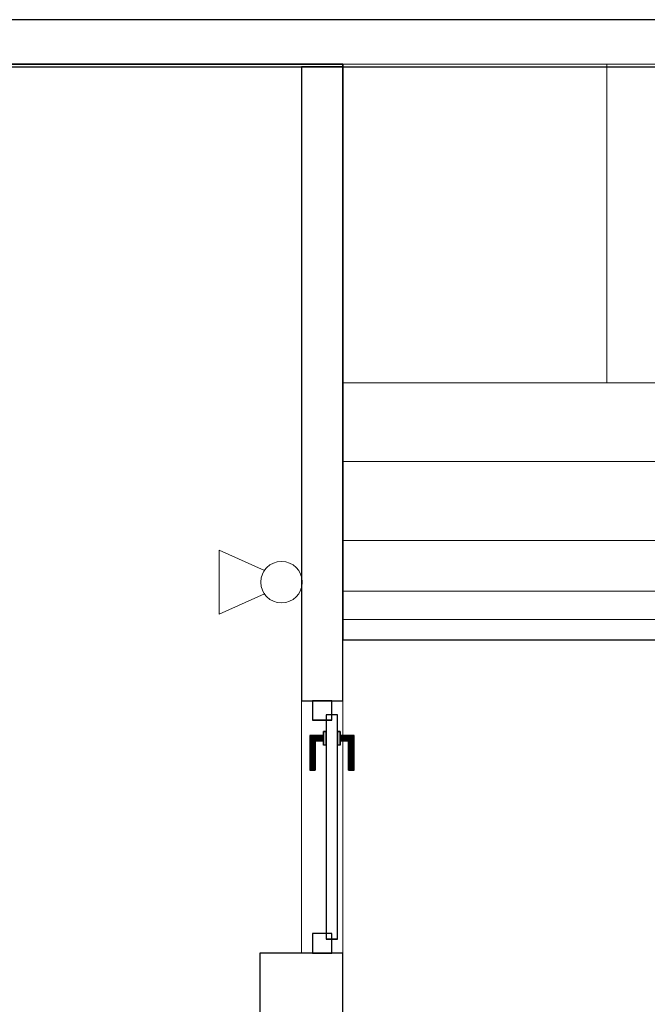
# Model space of a CAD drawing. Header units: metres. Extents: x 397.7 to 427.5, y 12.8 to 28.3.
# Tile 5 of 9: x 409.7 to 411.9, y 24.7 to 28.2. Entities that reach past the tile are written whole.
import ezdxf

# ---------------------------------------------------------------- set-up
doc = ezdxf.new("R2010")
doc.units = ezdxf.units.M
doc.layers.add('01_CARPINTERIA', color=5, linetype='Continuous', lineweight=25, true_color=0x0000ff)
doc.layers.add('01_SUELOS', color=7, linetype='Continuous', lineweight=25, true_color=0x007f00)
for name, color, linetype, lineweight in [('A-DETL-GENF-OTLN', 7, 'Continuous', 18), ('A-GENM-____-OTLN', 7, 'Continuous', 18), ('A-WALL-____-MCUT', 7, 'Continuous', 25), ('A-WALL-____-OTLN', 7, 'Continuous', 25), ('S-STRS-____-OTLN', 7, 'Continuous', 18)]:
    doc.layers.add(name, color=color, linetype=linetype, lineweight=lineweight)

# ---------------------------------------------------------------- blocks, each defined once
blk = doc.blocks.new('Family - Peldaño final-151515-09_PCI_PSC')
at = {"layer": 'S-STRS-____-OTLN', "color": 253, "true_color": 0xaaaaaa}
for p, q in [((1.1998, 2.0879), (0, 2.0879)), ((0, 2.0879), (1.1998, 2.0879)), ((0, 2.0879), (0, 0.9379)), ((0, 0.9379), (0, 2.0879)), ((1.1998, 2.0879), (0, 2.0879)), ((0, 2.0879), (1.1998, 2.0879)), ((0, 2.0879), (0, 0.9379)), ((0, 0.9379), (0, 2.0879)), ((3.799, 2.0879), (0.952, 2.0879)), ((0.952, 2.0879), (1.1998, 2.0879)), ((0.952, 0.9379), (0.952, 2.0879)), ((1.1998, 0.9379), (1.1998, 2.0879)), ((1.1998, 2.0879), (1.1998, 0.9379)), ((1.519, 2.0879), (1.1998, 2.0879)), ((1.1998, 2.0879), (1.1998, 0.9379)), ((1.1998, 0.9379), (1.1998, 2.0879)), ((1.1998, 0.9379), (1.1998, 2.0879)), ((1.1998, 2.0879), (1.1998, 0.9379)), ((1.519, 2.0879), (1.1998, 2.0879)), ((1.1998, 2.0879), (1.519, 2.0879)), ((1.1998, 2.0879), (1.1998, 0.9379)), ((1.1998, 0.9379), (1.1998, 2.0879)), ((1.519, 0.9379), (1.519, 2.0879)), ((1.519, 2.0879), (1.804, 2.0879)), ((1.519, 0.9379), (1.519, 2.0879)), ((1.804, 2.0879), (1.519, 2.0879)), ((1.519, 2.0879), (1.804, 2.0879)), ((1.519, 2.0879), (1.519, 0.9379)), ((1.519, 0.9379), (1.519, 2.0879)), ((1.519, 0.9379), (1.519, 2.0879)), ((1.519, 2.0879), (1.519, 0.9379)), ((1.804, 2.0879), (2.089, 2.0879)), ((1.804, 0.9379), (1.804, 2.0879)), ((1.804, 0.9379), (1.804, 2.0879)), ((2.089, 2.0879), (1.804, 2.0879)), ((1.804, 2.0879), (2.089, 2.0879)), ((1.804, 2.0879), (1.804, 0.9379)), ((1.804, 0.9379), (1.804, 2.0879)), ((1.804, 0.9379), (1.804, 2.0879)), ((1.804, 2.0879), (1.804, 0.9379)), ((2.089, 2.0879), (2.374, 2.0879)), ((2.089, 0.9379), (2.089, 2.0879)), ((2.089, 0.9379), (2.089, 2.0879)), ((2.089, 0.9379), (2.089, 2.0879)), ((2.089, 2.0879), (2.089, 0.9379)), ((2.374, 2.0879), (2.089, 2.0879)), ((2.089, 2.0879), (2.374, 2.0879)), ((2.089, 2.0879), (2.089, 0.9379)), ((2.089, 0.9379), (2.089, 2.0879)), ((2.374, 2.0879), (2.659, 2.0879)), ((2.374, 0.9379), (2.374, 2.0879)), ((2.374, 0.9379), (2.374, 2.0879)), ((2.374, 0.9379), (2.374, 2.0879)), ((2.374, 2.0879), (2.374, 0.9379)), ((2.659, 2.0879), (2.374, 2.0879)), ((2.374, 2.0879), (2.659, 2.0879)), ((2.374, 2.0879), (2.374, 0.9379)), ((2.374, 0.9379), (2.374, 2.0879)), ((2.659, 2.0879), (2.944, 2.0879)), ((2.659, 0.9379), (2.659, 2.0879)), ((2.659, 0.9379), (2.659, 2.0879)), ((2.944, 2.0879), (2.659, 2.0879)), ((2.659, 2.0879), (2.944, 2.0879)), ((2.659, 2.0879), (2.659, 0.9379)), ((2.659, 0.9379), (2.659, 2.0879)), ((2.659, 0.9379), (2.659, 2.0879)), ((2.659, 2.0879), (2.659, 0.9379)), ((2.944, 2.0879), (3.229, 2.0879)), ((2.944, 0.9379), (2.944, 2.0879)), ((2.944, 0.9379), (2.944, 2.0879)), ((3.229, 2.0879), (2.944, 2.0879)), ((2.944, 2.0879), (3.229, 2.0879)), ((2.944, 2.0879), (2.944, 0.9379)), ((2.944, 0.9379), (2.944, 2.0879)), ((2.944, 0.9379), (2.944, 2.0879)), ((2.944, 2.0879), (2.944, 0.9379)), ((3.229, 2.0879), (3.514, 2.0879)), ((3.229, 0.9379), (3.229, 2.0879)), ((3.229, 0.9379), (3.229, 2.0879)), ((3.229, 0.9379), (3.229, 2.0879)), ((3.229, 2.0879), (3.229, 0.9379)), ((3.514, 2.0879), (3.229, 2.0879)), ((3.229, 2.0879), (3.514, 2.0879)), ((3.229, 2.0879), (3.229, 0.9379)), ((3.229, 0.9379), (3.229, 2.0879)), ((3.514, 2.0879), (3.799, 2.0879)), ((3.514, 0.9379), (3.514, 2.0879)), ((3.514, 0.9379), (3.514, 2.0879)), ((3.799, 2.0879), (3.514, 2.0879)), ((3.514, 2.0879), (3.799, 2.0879)), ((3.514, 2.0879), (3.514, 0.9379)), ((3.514, 0.9379), (3.514, 2.0879)), ((3.514, 0.9379), (3.514, 2.0879)), ((3.514, 2.0879), (3.514, 0.9379)), ((3.799, 2.0879), (3.799, 0.9379)), ((3.799, 0.9379), (3.799, 2.0879)), ((4.9492, 2.0879), (3.799, 2.0879)), ((3.799, 2.0879), (4.9492, 2.0879)), ((3.799, 2.0879), (3.799, 0.9379)), ((3.799, 0.9379), (3.799, 2.0879)), ((3.799, 0.9379), (3.799, 2.0879)), ((3.799, 2.0879), (3.799, 0.9379)), ((4.9492, 2.0879), (3.799, 2.0879)), ((3.799, 2.0879), (4.9492, 2.0879)), ((3.799, 2.0879), (3.799, 0.9379)), ((3.799, 0.9379), (3.799, 2.0879)), ((4.949, 0.9378), (4.9492, 2.0879)), ((4.9492, 2.0879), (4.949, 0.9378)), ((4.949, 0.9378), (4.9492, 2.0879)), ((4.9492, 2.0879), (4.949, 0.9378)), ((3.7991, 1.1372), (3.7989, 0.0002)), ((3.799, 0.9379), (3.7991, 1.1372)), ((3.7991, 1.1372), (4.9491, 1.1371)), ((4.9489, 0), (4.9491, 1.1371)), ((4.9491, 1.1371), (4.949, 0.9378)), ((0, 0.9379), (1.1998, 0.9379)), ((1.1998, 0.9379), (0, 0.9379)), ((0, 0.9379), (1.1998, 0.9379)), ((1.1998, 0.9379), (0, 0.9379)), ((0, 0.9379), (0, 0.1858)), ((0, 0.6529), (0, 0.9379)), ((0, 0.9379), (1.1998, 0.9379)), ((1.1998, 0.9379), (0, 0.9379)), ((1.1998, 0.9379), (0, 0.9379)), ((0, 0.9379), (1.1998, 0.9379)), ((0, 0.9379), (0, 0.6529)), ((0, 0.6529), (0, 0.9379)), ((1.1998, 0.9379), (0.952, 0.9379)), ((0.952, 0.9379), (3.799, 0.9379)), ((1.1998, 0.9379), (1.519, 0.9379)), ((1.1998, 0.1858), (1.1998, 0.9379)), ((1.1998, 0.9379), (1.1998, 0.6529)), ((1.1998, 0.6529), (1.1998, 0.9379)), ((1.1998, 0.9379), (1.1998, 0.6529)), ((1.1998, 0.9379), (1.519, 0.9379)), ((1.519, 0.9379), (1.1998, 0.9379)), ((1.804, 0.9379), (1.519, 0.9379)), ((1.519, 0.9379), (1.804, 0.9379)), ((1.804, 0.9379), (1.519, 0.9379)), ((2.089, 0.9379), (1.804, 0.9379)), ((1.804, 0.9379), (2.089, 0.9379)), ((2.089, 0.9379), (1.804, 0.9379)), ((2.374, 0.9379), (2.089, 0.9379)), ((2.089, 0.9379), (2.374, 0.9379)), ((2.374, 0.9379), (2.089, 0.9379)), ((2.659, 0.9379), (2.374, 0.9379)), ((2.374, 0.9379), (2.659, 0.9379)), ((2.659, 0.9379), (2.374, 0.9379)), ((2.944, 0.9379), (2.659, 0.9379)), ((2.659, 0.9379), (2.944, 0.9379)), ((2.944, 0.9379), (2.659, 0.9379)), ((3.229, 0.9379), (2.944, 0.9379)), ((2.944, 0.9379), (3.229, 0.9379)), ((3.229, 0.9379), (2.944, 0.9379)), ((3.514, 0.9379), (3.229, 0.9379)), ((3.229, 0.9379), (3.514, 0.9379)), ((3.514, 0.9379), (3.229, 0.9379)), ((3.799, 0.9379), (3.514, 0.9379)), ((3.514, 0.9379), (3.799, 0.9379)), ((3.799, 0.9379), (3.514, 0.9379)), ((3.799, 0.9379), (4.949, 0.9378)), ((4.949, 0.9378), (3.799, 0.9379)), ((4.949, 0.9378), (3.799, 0.9379)), ((3.799, 0.9379), (4.949, 0.9378)), ((3.799, 0.9379), (3.799, 0.5702)), ((3.799, 0.5702), (3.799, 0.9379)), ((3.799, 0.9379), (4.949, 0.9378)), ((4.949, 0.9378), (3.799, 0.9379)), ((4.949, 0.9378), (3.799, 0.9379)), ((3.799, 0.9379), (3.799, 0.5702)), ((3.799, 0.9379), (4.949, 0.9378)), ((4.949, 0.57), (4.949, 0.9378)), ((4.949, 0.9378), (4.949, 0.57)), ((4.949, 0.57), (4.949, 0.9378)), ((0, 0.3679), (0, 0.6529)), ((1.1998, 0.6529), (0, 0.6529)), ((1.1998, 0.6529), (0, 0.6529)), ((0, 0.6529), (1.1998, 0.6529)), ((1.1998, 0.6529), (0, 0.6529)), ((1.1998, 0.6529), (0, 0.6529)), ((0, 0.6529), (1.1998, 0.6529)), ((0, 0.6529), (0, 0.3679)), ((0, 0.3679), (0, 0.6529)), ((1.1998, 0.6529), (1.1998, 0.3679)), ((1.1998, 0.3679), (1.1998, 0.6529)), ((1.1998, 0.6529), (1.1998, 0.3679)), ((4.949, 0.57), (3.799, 0.5702)), ((3.799, 0.5702), (4.949, 0.57)), ((3.799, 0.5702), (3.799, 0.2852)), ((3.799, 0.2852), (3.799, 0.5702)), ((3.799, 0.5702), (4.949, 0.57)), ((4.949, 0.57), (3.799, 0.5702)), ((3.799, 0.5702), (4.949, 0.57)), ((3.799, 0.5702), (4.949, 0.57)), ((3.799, 0.2852), (3.799, 0.5702)), ((4.949, 0.285), (4.949, 0.57)), ((4.949, 0.57), (4.949, 0.285)), ((4.949, 0.57), (4.949, 0.285)), ((1.1998, 0.3679), (0, 0.3679)), ((0, 0.3679), (1.1998, 0.3679)), ((0, 0.3679), (0, 0.0829)), ((0, 0.0829), (0, 0.3679)), ((0, 0.3679), (0, 0.0829)), ((1.1998, 0.3679), (0, 0.3679)), ((1.1998, 0.3679), (0, 0.3679)), ((0, 0.3679), (1.1998, 0.3679)), ((1.1998, 0.3679), (0, 0.3679)), ((1.1998, 0.0829), (1.1998, 0.3679)), ((1.1998, 0.3679), (1.1998, 0.0829)), ((1.1998, 0.0829), (1.1998, 0.3679)), ((3.7989, 0.0002), (3.799, 0.2852)), ((3.799, 0.2852), (3.7989, 0.0002)), ((3.7989, 0.0002), (3.799, 0.2852)), ((3.799, 0.2852), (4.949, 0.285)), ((4.949, 0.285), (3.799, 0.2852)), ((3.799, 0.2852), (4.949, 0.285)), ((3.799, 0.2852), (4.949, 0.285)), ((4.949, 0.285), (3.799, 0.2852)), ((3.799, 0.2852), (4.949, 0.285)), ((4.949, 0.285), (4.9489, 0)), ((4.9489, 0), (4.949, 0.285)), ((4.949, 0.285), (4.9489, 0)), ((0, 0.1858), (0, 0.0829)), ((1.1998, 0.1858), (0, 0.1858)), ((1.1998, 0.0829), (1.1998, 0.1858)), ((0, 0.0829), (1.1998, 0.0829)), ((1.1998, 0.0829), (0, 0.0829)), ((0, 0.0829), (1.1998, 0.0829)), ((1.1998, 0.0829), (0, 0.0829)), ((4.9489, 0), (3.7989, 0.0002)), ((3.7989, 0.0002), (4.9489, 0)), ((3.7989, 0.0002), (4.9489, 0)), ((4.9489, 0), (3.7989, 0.0002))]:
    blk.add_line(p, q, dxfattribs=at)
blk = doc.blocks.new('Family - Forjat P5-151942-09_PCI_PSC')
at = {"layer": '01_SUELOS', "color": 9, "true_color": 0xaad4aa}
for p, q in [((12.5318, 14.9576), (2.9654, 14.9576)), ((2.9654, 14.9576), (12.5318, 14.9576)), ((12.5318, 12.8788), (12.5318, 14.9576)), ((12.5318, 14.9576), (12.5318, 12.8788)), ((17.4818, 12.8815), (12.5318, 12.8788)), ((12.5318, 12.8788), (17.4818, 12.8815))]:
    blk.add_line(p, q, dxfattribs=at)
blk = doc.blocks.new('Family - LONDR55-XX_ZZ-ARQ-CAA-M3D-Londres55-156046-09_PCI_PSC')
at = {"layer": '01_CARPINTERIA', "color": 161, "true_color": 0xaaaaff}
for p, q in [((0.1263, 0.1487), (0.125, 0.15)), ((0.125, 0.15), (0.125, 0.1)), ((0.125, 0.15), (0.1263, 0.1487)), ((0.25, 0.15), (0.125, 0.15)), ((0.13, 0.145), (0.1263, 0.1487)), ((0.1263, 0.1487), (0.1263, 0.1)), ((0.1263, 0.1487), (0.1263, 0.1)), ((0.1263, 0.1487), (0.13, 0.145)), ((0.25, 0.1487), (0.1263, 0.1487)), ((0.25, 0.1487), (0.1263, 0.1487)), ((0.135, 0.14), (0.13, 0.145)), ((0.13, 0.145), (0.13, 0.1)), ((0.13, 0.145), (0.13, 0.1)), ((0.13, 0.145), (0.135, 0.14)), ((0.25, 0.145), (0.13, 0.145)), ((0.25, 0.145), (0.13, 0.145)), ((0.25, 0.1487), (0.25, 0.15)), ((0.25, 0.15), (0.25, 0.1487)), ((0.25, 0.145), (0.25, 0.1487)), ((0.25, 0.1487), (0.25, 0.145)), ((0.25, 0.145), (0.25, 0.14)), ((0.25, 0.14), (0.25, 0.145)), ((0.135, 0.1), (0.135, 0.14)), ((0.135, 0.14), (0.135, 0.1)), ((0.135, 0.14), (0.14, 0.135)), ((0.14, 0.135), (0.135, 0.14)), ((0.135, 0.14), (0.25, 0.14)), ((0.25, 0.14), (0.135, 0.14)), ((0.14, 0.135), (0.14, 0.1)), ((0.14, 0.135), (0.1437, 0.1313)), ((0.1437, 0.1313), (0.14, 0.135)), ((0.14, 0.135), (0.14, 0.1)), ((0.25, 0.135), (0.14, 0.135)), ((0.25, 0.135), (0.14, 0.135)), ((0.1437, 0.1313), (0.1437, 0.1)), ((0.1437, 0.1313), (0.145, 0.13)), ((0.145, 0.13), (0.1437, 0.1313)), ((0.1437, 0.1313), (0.1437, 0.1)), ((0.25, 0.1313), (0.1437, 0.1313)), ((0.25, 0.1313), (0.1437, 0.1313)), ((0.145, 0.13), (0.145, 0.1)), ((0.25, 0.13), (0.145, 0.13)), ((0.25, 0.14), (0.25, 0.135)), ((0.25, 0.135), (0.25, 0.14)), ((0.25, 0.135), (0.25, 0.1313)), ((0.25, 0.1313), (0.25, 0.135)), ((0.25, 0.1313), (0.25, 0.13)), ((0.25, 0.13), (0.25, 0.1313)), ((0.86, 0.09), (0.05, 0.09)), ((0.05, 0.09), (0.05, 0.05)), ((0.86, 0.09), (0.05, 0.09)), ((0.05, 0.09), (0.05, 0.05)), ((0.16, 0.1), (0.11, 0.1)), ((0.11, 0.1), (0.16, 0.1)), ((0.11, 0.1), (0.11, 0.09)), ((0.11, 0.09), (0.11, 0.1)), ((0.16, 0.09), (0.11, 0.09)), ((0.11, 0.09), (0.16, 0.09)), ((0.1263, 0.1), (0.125, 0.1)), ((0.125, 0.1), (0.1263, 0.1)), ((0.13, 0.1), (0.1263, 0.1)), ((0.1263, 0.1), (0.13, 0.1)), ((0.135, 0.1), (0.13, 0.1)), ((0.13, 0.1), (0.135, 0.1)), ((0.14, 0.1), (0.135, 0.1)), ((0.135, 0.1), (0.14, 0.1)), ((0.14, 0.1), (0.1437, 0.1)), ((0.1437, 0.1), (0.14, 0.1)), ((0.1437, 0.1), (0.145, 0.1)), ((0.145, 0.1), (0.1437, 0.1)), ((0.16, 0.1), (0.16, 0.09)), ((0.16, 0.1), (0.16, 0.09)), ((0.86, 0.05), (0.86, 0.09)), ((0.86, 0.09), (0.86, 0.05)), ((0.07, 0.07), (0, 0.07)), ((0, 0.07), (0, 0)), ((0.07, 0.07), (0, 0.07)), ((0, 0.07), (0, 0)), ((0.05, 0.05), (0.86, 0.05)), ((0.05, 0.05), (0.86, 0.05)), ((0.07, 0), (0.07, 0.07)), ((0.07, 0.07), (0.07, 0)), ((0.11, 0.05), (0.16, 0.05)), ((0.16, 0.05), (0.11, 0.05)), ((0.11, 0.05), (0.11, 0.04)), ((0.11, 0.04), (0.11, 0.05)), ((0.11, 0.04), (0.16, 0.04)), ((0.16, 0.04), (0.11, 0.04)), ((0.1263, 0.04), (0.125, 0.04)), ((0.125, 0.04), (0.1263, 0.04)), ((0.125, 0.04), (0.125, -0.01)), ((0.13, 0.04), (0.1263, 0.04)), ((0.1263, 0.04), (0.13, 0.04)), ((0.1263, 0.04), (0.1263, -0.0087)), ((0.1263, 0.04), (0.1263, -0.0087)), ((0.13, 0.04), (0.135, 0.04)), ((0.135, 0.04), (0.13, 0.04)), ((0.13, 0.04), (0.13, -0.005)), ((0.13, 0.04), (0.13, -0.005)), ((0.135, 0.04), (0.14, 0.04)), ((0.14, 0.04), (0.135, 0.04)), ((0.135, 0), (0.135, 0.04)), ((0.135, 0.04), (0.135, 0)), ((0.14, 0.04), (0.1437, 0.04)), ((0.1437, 0.04), (0.14, 0.04)), ((0.14, 0.04), (0.14, 0.005)), ((0.14, 0.04), (0.14, 0.005)), ((0.1437, 0.04), (0.145, 0.04)), ((0.145, 0.04), (0.1437, 0.04)), ((0.1437, 0.04), (0.1437, 0.0087)), ((0.1437, 0.04), (0.1437, 0.0087)), ((0.145, 0.04), (0.145, 0.01)), ((0.16, 0.05), (0.16, 0.04)), ((0.16, 0.05), (0.16, 0.04)), ((0.91, 0.07), (0.84, 0.07)), ((0.84, 0.07), (0.84, 0)), ((0.91, 0.07), (0.84, 0.07)), ((0.84, 0.07), (0.84, 0)), ((0.91, 0), (0.91, 0.07)), ((0.91, 0.07), (0.91, 0)), ((0, 0), (0.07, 0)), ((0, 0), (0.07, 0)), ((0.135, 0), (0.13, -0.005)), ((0.14, 0.005), (0.135, 0)), ((0.135, 0), (0.14, 0.005)), ((0.25, 0), (0.135, 0)), ((0.135, 0), (0.25, 0)), ((0.1437, 0.0087), (0.14, 0.005)), ((0.14, 0.005), (0.1437, 0.0087)), ((0.14, 0.005), (0.25, 0.005)), ((0.14, 0.005), (0.25, 0.005)), ((0.145, 0.01), (0.1437, 0.0087)), ((0.1437, 0.0087), (0.145, 0.01)), ((0.1437, 0.0087), (0.25, 0.0087)), ((0.1437, 0.0087), (0.25, 0.0087)), ((0.145, 0.01), (0.25, 0.01)), ((0.25, 0.0087), (0.25, 0.01)), ((0.25, 0.01), (0.25, 0.0087)), ((0.25, 0.005), (0.25, 0.0087)), ((0.25, 0.0087), (0.25, 0.005)), ((0.25, 0.005), (0.25, 0)), ((0.25, 0), (0.25, 0.005)), ((0.25, 0), (0.25, -0.005)), ((0.25, -0.005), (0.25, 0)), ((0.84, 0), (0.91, 0)), ((0.84, 0), (0.91, 0)), ((0.125, -0.01), (0.1263, -0.0087)), ((0.1263, -0.0087), (0.125, -0.01)), ((0.125, -0.01), (0.25, -0.01)), ((0.1263, -0.0087), (0.13, -0.005)), ((0.13, -0.005), (0.1263, -0.0087)), ((0.1263, -0.0087), (0.25, -0.0087)), ((0.1263, -0.0087), (0.25, -0.0087)), ((0.13, -0.005), (0.135, 0)), ((0.13, -0.005), (0.25, -0.005)), ((0.13, -0.005), (0.25, -0.005)), ((0.25, -0.005), (0.25, -0.0087)), ((0.25, -0.0087), (0.25, -0.005)), ((0.25, -0.0087), (0.25, -0.01)), ((0.25, -0.01), (0.25, -0.0087))]:
    blk.add_line(p, q, dxfattribs=at)
blk = doc.blocks.new('Family - Porta PSC-156047-09_PCI_PSC')
blk.add_blockref('Family - LONDR55-XX_ZZ-ARQ-CAA-M3D-Londres55-156046-09_PCI_PSC', (0, 0))
blk = doc.blocks.new('Family - Evans PSC-156072-09_PCI_PSC')
at = {"layer": 'A-WALL-____-MCUT', "color": 253, "true_color": 0xaaaaaa}
for p, q in [((0.91, 0.15), (0.91, 0)), ((3.1987, 0.15), (0.91, 0.15)), ((3.1987, 0), (3.1987, 0.15)), ((0.91, 0), (3.1987, 0))]:
    blk.add_line(p, q, dxfattribs=at)
at = {"layer": 'A-WALL-____-OTLN', "color": 253, "true_color": 0xaaaaaa}
for p, q in [((0.91, 0.15), (0.91, 0)), ((3.1987, 0.15), (0.91, 0.15)), ((3.1987, 0), (3.1987, 0.15)), ((0.91, 0), (3.1987, 0))]:
    blk.add_line(p, q, dxfattribs=at)
at = {"layer": 'A-WALL-____-OTLN', "color": 253, "lineweight": 18, "true_color": 0xaaaaaa}
blk.add_line((0, 0), (3.12, 0), dxfattribs=at)
blk = doc.blocks.new('Family - Vano porta PSC-156074-09_PCI_PSC')
at = {"layer": 'A-GENM-____-OTLN', "color": 253, "true_color": 0xaaaaaa}
for p, q in [((410.8269, 25.7696), (410.6769, 25.7696)), ((410.6769, 25.7696), (410.6769, 24.8596)), ((410.8269, 25.7696), (410.6769, 25.7696)), ((410.6769, 24.8596), (410.6769, 25.7696)), ((410.8269, 24.8596), (410.8269, 25.7696)), ((410.8269, 25.7696), (410.8269, 24.8596)), ((410.6769, 24.8596), (410.8269, 24.8596)), ((410.8269, 24.8596), (410.6769, 24.8596))]:
    blk.add_line(p, q, dxfattribs=at)
blk = doc.blocks.new('Family - LONDR55-XX_ZZ-ARQ-CAA-M3D-Londres55-156104-09_PCI_PSC')
at = {"layer": 'A-WALL-____-MCUT', "color": 253, "true_color": 0xaaaaaa}
for p, q in [((15.44, 0.17), (0, 0.17)), ((0, 0), (15.44, 0))]:
    blk.add_line(p, q, dxfattribs=at)
at = {"layer": 'A-WALL-____-OTLN', "color": 253, "true_color": 0xaaaaaa}
for p, q in [((15.44, 0.17), (0, 0.17)), ((0, 0), (15.44, 0))]:
    blk.add_line(p, q, dxfattribs=at)
at = {"layer": 'A-WALL-____-OTLN', "color": 253, "lineweight": 18, "true_color": 0xaaaaaa}
blk.add_line((0, 0), (15.44, 0), dxfattribs=at)
blk = doc.blocks.new('Family - Mur PSC-156112-09_PCI_PSC')
at = {"layer": 'A-WALL-____-MCUT', "color": 253, "true_color": 0xaaaaaa}
for p, q in [((0.55, 0.3), (0, 0.3)), ((0, 0.3), (0, 0)), ((0.55, 0), (0.55, 0.3)), ((0, 0), (0.55, 0))]:
    blk.add_line(p, q, dxfattribs=at)
at = {"layer": 'A-WALL-____-OTLN', "color": 253, "true_color": 0xaaaaaa}
for p, q in [((0.55, 0.3), (0, 0.3)), ((0, 0.3), (0, 0)), ((0.55, 0), (0.55, 0.3)), ((0, 0), (0.55, 0))]:
    blk.add_line(p, q, dxfattribs=at)
at = {"layer": 'A-WALL-____-OTLN', "color": 253, "lineweight": 18, "true_color": 0xaaaaaa}
blk.add_line((0, 0), (0.55, 0), dxfattribs=at)
blk = doc.blocks.new('LONDR55-XX_ZZ-ARQ-CAA-M3D-Londres55_ifc-1-09_PCI_PSC')
at = {"layer": '01_CARPINTERIA', "color": 253, "lineweight": 18, "true_color": 0xaaaaaa, "rotation": 270}
blk.add_blockref('Family - Porta PSC-156047-09_PCI_PSC', (410.7169, 25.7696), dxfattribs=at)
at = {"layer": '01_SUELOS', "color": 253, "lineweight": 18, "true_color": 0xaaaaaa}
blk.add_blockref('Family - Forjat P5-151942-09_PCI_PSC', (398.2952, 13.1106), dxfattribs=at)
at = {"layer": 'A-GENM-____-OTLN', "color": 253, "lineweight": 18, "true_color": 0xaaaaaa}
blk.add_blockref('Family - Vano porta PSC-156074-09_PCI_PSC', (0, 0), dxfattribs=at)
at = {"layer": 'A-WALL-____-OTLN', "color": 253, "lineweight": 18, "true_color": 0xaaaaaa}
for name, p, rotation in [('Family - LONDR55-XX_ZZ-ARQ-CAA-M3D-Londres55-156104-09_PCI_PSC', (421.2769, 28.2282), 180), ('Family - Evans PSC-156072-09_PCI_PSC', (410.8269, 24.8596), 90), ('Family - Mur PSC-156112-09_PCI_PSC', (410.5269, 24.8596), 270)]:
    blk.add_blockref(name, p, dxfattribs=dict(at, rotation=rotation))
at = {"layer": 'S-STRS-____-OTLN', "color": 253, "lineweight": 18, "true_color": 0xaaaaaa}
blk.add_blockref('Family - Peldaño final-151515-09_PCI_PSC', (410.8278, 25.9803), dxfattribs=at)
blk = doc.blocks.new('ZYR_12_01_02 Extintor - 01 Extintor Pols_ABC-623506-09_PCI_PSC')
at = {"layer": 'A-DETL-GENF-OTLN', "color": 1, "true_color": 0xff0000}
for p, q in [((-0.115, -0.2068), (-0.042, -0.0438)), ((-0.042, -0.0438), (-0.042, -0.0458)), ((-0.042, -0.0438), (-0.04, -0.0438)), ((0.042, -0.0438), (0.04, -0.0438)), ((0.042, -0.0438), (0.042, -0.0458)), ((0.042, -0.0438), (0.115, -0.2068)), ((-0.1151, -0.2068), (0.115, -0.2068))]:
    blk.add_line(p, q, dxfattribs=at)
blk.add_circle((0, 0.0182), 0.075, dxfattribs=at)

msp = doc.modelspace()

# ---------------------------------------------------------------- block references
at = {"lineweight": 5}
msp.add_blockref('LONDR55-XX_ZZ-ARQ-CAA-M3D-Londres55_ifc-1-09_PCI_PSC', (0, 0), dxfattribs=at)
at = {"layer": 'A-DETL-GENF-OTLN', "color": 1, "true_color": 0xff0000, "rotation": 269.9999999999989}
msp.add_blockref('ZYR_12_01_02 Extintor - 01 Extintor Pols_ABC-623506-09_PCI_PSC', (410.5869, 26.1982), dxfattribs=at)

doc.saveas('drawing.dxf')
